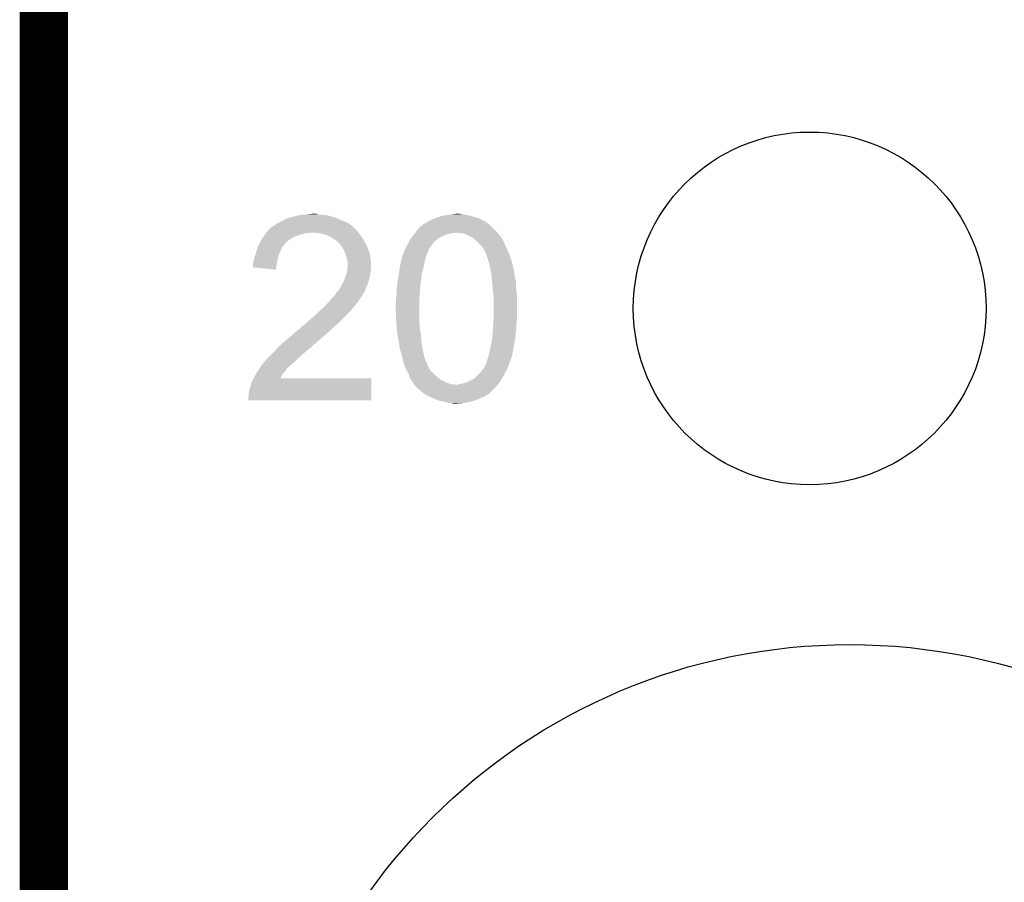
# Model space of a CAD drawing. Extents: x -4 to 126, y -8 to 66.
# Tile 2 of 256: x -4.36 to 0.81, y 1.85 to 6.39. Entities that reach past the tile are written whole.
import ezdxf

# ---------------------------------------------------------------- set-up
doc = ezdxf.new("R2010")
doc.units = 0
doc.layers.get('0').update_dxf_attribs({"linetype": 'CONTINUOUS'})
for name, color, linetype in [('CLICKER_2_FOR_TMPM4L4A_V104_GKO', 14, 'CONTINUOUS'), ('CLICKER_2_FOR_TMPM4L4A_V104_GTO', 11, 'CONTINUOUS'), ('CLICKER_2_FOR_TMPM4L4A_V104_GTS', 8, 'CONTINUOUS')]:
    doc.layers.add(name, color=color, linetype=linetype)

# ---------------------------------------------------------------- blocks, each defined once
blk = doc.blocks.new('ROUND_39')
blk.add_circle((0, 0), 3.1013)
blk = doc.blocks.new('ROUND_43')
blk.add_circle((0, 0), 0.9271)

msp = doc.modelspace()

# ---------------------------------------------------------------- linework, layer by layer
at = {"layer": 'CLICKER_2_FOR_TMPM4L4A_V104_GKO', "const_width": 0.254}
msp.add_lwpolyline([(-4.23672, -3.83286), (-4.23672, 61.95314)], dxfattribs=at)
at = {"layer": 'CLICKER_2_FOR_TMPM4L4A_V104_GTO'}
for points in [[(-2.99466, 5.32384), (-2.979422, 5.33146), (-2.649218, 5.32384), (-2.66954, 5.33146)], [(-2.979422, 5.33146), (-2.954018, 5.344162), (-2.66954, 5.33146), (-2.699176, 5.344162)], [(-2.954018, 5.344162), (-2.943864, 5.3467), (-2.699176, 5.344162), (-2.705098, 5.3467)], [(-2.943864, 5.3467), (-2.9337, 5.34924), (-2.705098, 5.3467), (-2.713988, 5.34924)], [(-2.9337, 5.34924), (-2.915922, 5.35432), (-2.713988, 5.34924), (-2.731768, 5.35432)], [(-2.915922, 5.35432), (-2.90449, 5.35686), (-2.731768, 5.35432), (-2.740658, 5.35686)], [(-2.90449, 5.35686), (-2.893058, 5.3594), (-2.740658, 5.35686), (-2.7559, 5.3594)], [(-2.893058, 5.3594), (-2.8702, 5.36194), (-2.7559, 5.3594), (-2.77368, 5.36194)], [(-2.8702, 5.36194), (-2.84734, 5.36448), (-2.786378, 5.36194), (-2.799078, 5.36448)], [(-2.84734, 5.36448), (-2.821962, 5.367018), (-2.799078, 5.36448), (-2.806698, 5.367018)], [(-2.821962, 5.367018), (-2.821942, 5.36702), (-2.806698, 5.367018), (-2.821942, 5.36702)], [(-2.212344, 5.328918), (-2.20726, 5.33146), (-1.920238, 5.328918), (-1.927856, 5.33146)], [(-2.20726, 5.33146), (-2.202184, 5.333998), (-1.927856, 5.33146), (-1.9304, 5.333998)], [(-2.202184, 5.333998), (-2.1971, 5.33654), (-1.9304, 5.333998), (-1.936116, 5.33654)], [(-2.1971, 5.33654), (-2.178052, 5.34416), (-1.936116, 5.33654), (-1.953258, 5.34416)], [(-2.178052, 5.34416), (-2.171702, 5.3467), (-1.953258, 5.34416), (-1.961726, 5.3467)], [(-2.171702, 5.3467), (-2.15646, 5.35178), (-1.961726, 5.3467), (-1.978662, 5.35178)], [(-2.15646, 5.35178), (-2.141218, 5.35686), (-1.978662, 5.35178), (-1.99898, 5.35686)], [(-2.141218, 5.35686), (-2.10566, 5.36194), (-1.99898, 5.35686), (-2.021842, 5.36194)], [(-2.10566, 5.36194), (-2.08661, 5.36448), (-2.021842, 5.36194), (-2.03962, 5.36448)], [(-2.08661, 5.36448), (-2.067558, 5.36702), (-2.03962, 5.36448), (-2.054858, 5.36702)], [(-3.058156, 5.27812), (-3.053926, 5.283196), (-2.593336, 5.27812), (-2.595878, 5.283196)], [(-3.053926, 5.283196), (-3.045452, 5.29336), (-2.595878, 5.283196), (-2.60604, 5.29336)], [(-3.045452, 5.29336), (-3.042914, 5.293366), (-2.60604, 5.29336), (-2.606046, 5.293366)], [(-3.042914, 5.293366), (-3.040376, 5.295902), (-2.606046, 5.293366), (-2.608582, 5.295902)], [(-3.040376, 5.295902), (-3.0353, 5.298442), (-2.608582, 5.295902), (-2.611122, 5.298442)], [(-3.0353, 5.298442), (-3.032764, 5.300978), (-2.611122, 5.298442), (-2.613658, 5.300978)], [(-3.032764, 5.300978), (-3.030216, 5.303522), (-2.613658, 5.300978), (-2.617218, 5.303522)], [(-3.030216, 5.303522), (-3.02006, 5.308602), (-2.617218, 5.303522), (-2.624328, 5.308602)], [(-3.02006, 5.308602), (-3.013288, 5.31368), (-2.624328, 5.308602), (-2.631438, 5.31368)], [(-3.013288, 5.31368), (-3.009898, 5.31622), (-2.631438, 5.31368), (-2.635882, 5.31622)], [(-3.009898, 5.31622), (-2.99466, 5.32384), (-2.635882, 5.31622), (-2.649218, 5.32384)], [(-2.283692, 5.26796), (-2.274456, 5.28066), (-1.853474, 5.26796), (-1.86436, 5.28066)], [(-2.274456, 5.28066), (-2.27076, 5.28574), (-1.86436, 5.28066), (-1.86944, 5.28574)], [(-2.27076, 5.28574), (-2.245354, 5.3086), (-1.86944, 5.28574), (-1.8923, 5.3086)], [(-2.245354, 5.3086), (-2.24282, 5.308622), (-1.8923, 5.3086), (-1.892322, 5.308622)], [(-2.24282, 5.308622), (-2.242808, 5.311138), (-1.892322, 5.308622), (-1.894838, 5.311138)], [(-2.242808, 5.311138), (-2.242806, 5.311146), (-1.894838, 5.311138), (-1.894848, 5.311146)], [(-2.242806, 5.311146), (-2.232658, 5.316222), (-1.894848, 5.311146), (-1.902462, 5.316222)], [(-2.232658, 5.316222), (-2.22504, 5.3213), (-1.902462, 5.316222), (-1.91008, 5.3213)], [(-2.22504, 5.3213), (-2.217418, 5.32638), (-1.91008, 5.3213), (-1.916852, 5.32638)], [(-2.217418, 5.32638), (-2.212344, 5.328918), (-1.916852, 5.32638), (-1.920238, 5.328918)], [(-3.10134, 5.214622), (-3.093718, 5.229862), (-2.96418, 5.214622), (-2.946762, 5.229862)], [(-3.093718, 5.229862), (-3.092028, 5.2324), (-2.946762, 5.229862), (-2.94386, 5.2324)], [(-3.092028, 5.2324), (-3.08356, 5.2451), (-2.94386, 5.2324), (-2.921002, 5.2451)], [(-3.08356, 5.2451), (-3.076306, 5.255258), (-2.921002, 5.2451), (-2.895602, 5.255258)], [(-3.076306, 5.255258), (-3.07086, 5.26288), (-2.895602, 5.255258), (-2.865122, 5.26288)], [(-3.07086, 5.26288), (-3.068744, 5.26542), (-2.865122, 5.26288), (-2.854962, 5.26542)], [(-3.068744, 5.26542), (-3.066628, 5.267958), (-2.839724, 5.26542), (-2.832102, 5.267958)], [(-3.066628, 5.267958), (-3.066626, 5.26796), (-2.832102, 5.267958), (-2.824478, 5.26796)], [(-3.066626, 5.26796), (-3.062394, 5.273038), (-2.582332, 5.26796), (-2.585718, 5.273038)], [(-3.062394, 5.273038), (-3.058156, 5.27812), (-2.585718, 5.273038), (-2.593336, 5.27812)], [(-2.794, 5.26542), (-2.824478, 5.26796), (-2.58064, 5.26542), (-2.582332, 5.26796)], [(-2.768602, 5.26034), (-2.794, 5.26542), (-2.576828, 5.26034), (-2.58064, 5.26542)], [(-2.745742, 5.25272), (-2.768602, 5.26034), (-2.571114, 5.25272), (-2.576828, 5.26034)], [(-2.730498, 5.245098), (-2.745742, 5.25272), (-2.565398, 5.245098), (-2.571114, 5.25272)], [(-2.725422, 5.24256), (-2.730498, 5.245098), (-2.563874, 5.24256), (-2.565398, 5.245098)], [(-2.710182, 5.232402), (-2.725422, 5.24256), (-2.55778, 5.232402), (-2.563874, 5.24256)], [(-2.700026, 5.227322), (-2.710182, 5.232402), (-2.554732, 5.227322), (-2.55778, 5.232402)], [(-2.31775, 5.219702), (-2.312672, 5.22986), (-2.184398, 5.219702), (-2.1717, 5.22986)], [(-2.312672, 5.22986), (-2.3114, 5.2324), (-2.1717, 5.22986), (-2.168316, 5.2324)], [(-2.3114, 5.2324), (-2.307336, 5.237482), (-2.168316, 5.2324), (-2.16154, 5.237482)], [(-2.307336, 5.237482), (-2.297176, 5.25018), (-2.16154, 5.237482), (-2.13868, 5.25018)], [(-2.297176, 5.25018), (-2.29108, 5.2578), (-2.13868, 5.25018), (-2.118358, 5.2578)], [(-2.29108, 5.2578), (-2.287386, 5.26288), (-2.118358, 5.2578), (-2.09804, 5.26288)], [(-2.287386, 5.26288), (-2.285538, 5.265422), (-2.09804, 5.26288), (-2.082798, 5.265422)], [(-2.285538, 5.265422), (-2.283692, 5.26796), (-2.082798, 5.265422), (-2.077716, 5.26796)], [(-2.054858, 5.26542), (-2.070102, 5.26796), (-1.851296, 5.26542), (-1.853474, 5.26796)], [(-2.037076, 5.265418), (-2.054858, 5.26542), (-1.851294, 5.265418), (-1.851296, 5.26542)], [(-2.03073, 5.26288), (-2.037076, 5.265418), (-1.84912, 5.26288), (-1.851294, 5.265418)], [(-2.01168, 5.25526), (-2.03073, 5.26288), (-1.842454, 5.25526), (-1.84912, 5.26288)], [(-1.98628, 5.242558), (-2.01168, 5.25526), (-1.831342, 5.242558), (-1.842454, 5.25526)], [(-1.986274, 5.242554), (-1.98628, 5.242558), (-1.83134, 5.242554), (-1.831342, 5.242558)], [(-1.982888, 5.240014), (-1.986274, 5.242554), (-1.831336, 5.240014), (-1.83134, 5.242554)], [(-1.972738, 5.232402), (-1.982888, 5.240014), (-1.82626, 5.232402), (-1.831336, 5.240014)], [(-1.96596, 5.227318), (-1.972738, 5.232402), (-1.82321, 5.227318), (-1.82626, 5.232402)], [(-3.12166, 5.16128), (-3.116972, 5.17652), (-2.997202, 5.16128), (-2.98958, 5.17652)], [(-3.116972, 5.17652), (-3.111502, 5.194296), (-2.98958, 5.17652), (-2.981962, 5.194296)], [(-3.111502, 5.194296), (-3.1115, 5.1943), (-2.981962, 5.194296), (-2.98196, 5.1943)], [(-3.1115, 5.1943), (-3.106422, 5.204458), (-2.98196, 5.1943), (-2.971802, 5.204458)], [(-3.106422, 5.204458), (-3.10261, 5.21208), (-2.971802, 5.204458), (-2.96672, 5.21208)], [(-3.10261, 5.21208), (-3.10134, 5.214622), (-2.96672, 5.21208), (-2.96418, 5.214622)], [(-2.69494, 5.219704), (-2.700026, 5.227322), (-2.55016, 5.219704), (-2.554732, 5.227322)], [(-2.689864, 5.217162), (-2.69494, 5.219704), (-2.548636, 5.217162), (-2.55016, 5.219704)], [(-2.681152, 5.207002), (-2.689864, 5.217162), (-2.54254, 5.207002), (-2.548636, 5.217162)], [(-2.67462, 5.199382), (-2.681152, 5.207002), (-2.539608, 5.199382), (-2.54254, 5.207002)], [(-2.66192, 5.179058), (-2.67462, 5.199382), (-2.531792, 5.179058), (-2.539608, 5.199382)], [(-2.65938, 5.17398), (-2.66192, 5.179058), (-2.52984, 5.17398), (-2.531792, 5.179058)], [(-2.341878, 5.173984), (-2.338494, 5.179062), (-2.21488, 5.173984), (-2.21234, 5.179062)], [(-2.338494, 5.179062), (-2.3368, 5.181602), (-2.21234, 5.179062), (-2.211492, 5.181602)], [(-2.3368, 5.181602), (-2.33426, 5.186682), (-2.211492, 5.181602), (-2.209796, 5.186682)], [(-2.33426, 5.186682), (-2.330448, 5.194306), (-2.209796, 5.186682), (-2.20218, 5.194306)], [(-2.330448, 5.194306), (-2.32918, 5.196844), (-2.20218, 5.194306), (-2.202176, 5.196844)], [(-2.32918, 5.196844), (-2.322832, 5.20954), (-2.202176, 5.196844), (-2.19202, 5.20954)], [(-2.322832, 5.20954), (-2.31775, 5.219702), (-2.19202, 5.20954), (-2.184398, 5.219702)], [(-1.95834, 5.219698), (-1.96596, 5.227318), (-1.81864, 5.219698), (-1.82321, 5.227318)], [(-1.940562, 5.20192), (-1.95834, 5.219698), (-1.81102, 5.20192), (-1.81864, 5.219698)], [(-1.932938, 5.194296), (-1.940562, 5.20192), (-1.80763, 5.194296), (-1.81102, 5.20192)], [(-1.930386, 5.18922), (-1.932938, 5.194296), (-1.805374, 5.18922), (-1.80763, 5.194296)], [(-1.92786, 5.189198), (-1.930386, 5.18922), (-1.805364, 5.189198), (-1.805374, 5.18922)], [(-1.927858, 5.186676), (-1.92786, 5.189198), (-1.804244, 5.186676), (-1.805364, 5.189198)], [(-1.9177, 5.1689), (-1.927858, 5.186676), (-1.796344, 5.1689), (-1.804244, 5.186676)], [(-3.1369, 5.105402), (-3.131818, 5.1308), (-3.011978, 5.105402), (-3.00736, 5.1308)], [(-3.131818, 5.1308), (-3.123354, 5.156198), (-3.00736, 5.1308), (-2.999742, 5.156198)], [(-3.123354, 5.156198), (-3.12166, 5.16128), (-2.999742, 5.156198), (-2.997202, 5.16128)], [(-2.65176, 5.158742), (-2.65938, 5.17398), (-2.52331, 5.158742), (-2.52984, 5.17398)], [(-2.651122, 5.156196), (-2.65176, 5.158742), (-2.52222, 5.156196), (-2.52331, 5.158742)], [(-2.646678, 5.13842), (-2.651122, 5.156196), (-2.519996, 5.13842), (-2.52222, 5.156196)], [(-2.641602, 5.12318), (-2.646678, 5.13842), (-2.518092, 5.12318), (-2.519996, 5.13842)], [(-2.357686, 5.12318), (-2.35712, 5.12572), (-2.23266, 5.12318), (-2.231936, 5.12572)], [(-2.35712, 5.12572), (-2.353312, 5.14096), (-2.231936, 5.12572), (-2.22758, 5.14096)], [(-2.353312, 5.14096), (-2.35204, 5.146042), (-2.22758, 5.14096), (-2.225886, 5.146042)], [(-2.35204, 5.146042), (-2.352034, 5.148586), (-2.225886, 5.146042), (-2.225038, 5.148586)], [(-2.352034, 5.148586), (-2.349498, 5.151124), (-2.225038, 5.148586), (-2.224192, 5.151124)], [(-2.349498, 5.151124), (-2.346962, 5.1562), (-2.224192, 5.151124), (-2.2225, 5.1562)], [(-2.346962, 5.1562), (-2.34696, 5.156202), (-2.2225, 5.1562), (-2.2225, 5.156202)], [(-2.34696, 5.156202), (-2.344422, 5.16382), (-2.2225, 5.156202), (-2.219452, 5.16382)], [(-2.344422, 5.16382), (-2.343152, 5.1689), (-2.219452, 5.16382), (-2.21742, 5.1689)], [(-2.343152, 5.1689), (-2.341878, 5.173984), (-2.21742, 5.1689), (-2.21488, 5.173984)], [(-1.912256, 5.1562), (-1.9177, 5.1689), (-1.7907, 5.1562), (-1.796344, 5.1689)], [(-1.91008, 5.15112), (-1.912256, 5.1562), (-1.788852, 5.15112), (-1.7907, 5.1562)], [(-1.90246, 5.12826), (-1.91008, 5.15112), (-1.78054, 5.12826), (-1.788852, 5.15112)], [(-1.902458, 5.128258), (-1.90246, 5.12826), (-1.78054, 5.128258), (-1.78054, 5.12826)], [(-1.89484, 5.102862), (-1.902458, 5.128258), (-1.77419, 5.102862), (-1.78054, 5.128258)], [(-3.139426, 5.085106), (-3.1369, 5.090164), (-3.015412, 5.085106), (-3.014566, 5.090164)], [(-3.01754, 5.072382), (-3.139426, 5.085106), (-3.01754, 5.072382), (-3.015412, 5.085106)], [(-3.1369, 5.10286), (-3.1369, 5.105402), (-3.01244, 5.10286), (-3.011978, 5.105402)], [(-3.1369, 5.090164), (-3.1369, 5.10286), (-3.014566, 5.090164), (-3.01244, 5.10286)], [(-2.640076, 5.115558), (-2.641602, 5.12318), (-2.51714, 5.115558), (-2.518092, 5.12318)], [(-2.6416, 5.072378), (-2.641346, 5.074918), (-2.517564, 5.072378), (-2.51714, 5.074918)], [(-2.641346, 5.074918), (-2.63906, 5.097778), (-2.51714, 5.074918), (-2.51714, 5.097778)], [(-2.63906, 5.110482), (-2.640076, 5.115558), (-2.51714, 5.110482), (-2.51714, 5.115558)], [(-2.63906, 5.097778), (-2.63906, 5.110482), (-2.51714, 5.097778), (-2.51714, 5.110482)], [(-2.37109, 5.049522), (-2.366434, 5.077458), (-2.25044, 5.049522), (-2.24282, 5.077458)], [(-2.366434, 5.077458), (-2.3622, 5.10286), (-2.24282, 5.077458), (-2.237176, 5.10286)], [(-2.3622, 5.10286), (-2.357686, 5.12318), (-2.237176, 5.10286), (-2.23266, 5.12318)], [(-1.893822, 5.097778), (-1.89484, 5.102862), (-1.77292, 5.097778), (-1.77419, 5.102862)], [(-1.893314, 5.095234), (-1.893822, 5.097778), (-1.772914, 5.095234), (-1.77292, 5.097778)], [(-1.892806, 5.092696), (-1.893314, 5.095234), (-1.770378, 5.092696), (-1.772914, 5.095234)], [(-1.89179, 5.087616), (-1.892806, 5.092696), (-1.76784, 5.087616), (-1.770378, 5.092696)], [(-1.890266, 5.079998), (-1.89179, 5.087616), (-1.767838, 5.079998), (-1.76784, 5.087616)], [(-1.888742, 5.072376), (-1.890266, 5.079998), (-1.7653, 5.072376), (-1.767838, 5.079998)], [(-2.665874, 5.001258), (-2.65684, 5.02158), (-2.53238, 5.001258), (-2.5273, 5.02158)], [(-2.65684, 5.02158), (-2.648714, 5.0419), (-2.5273, 5.02158), (-2.52222, 5.0419)], [(-2.648714, 5.0419), (-2.64668, 5.046982), (-2.52222, 5.0419), (-2.521494, 5.046982)], [(-2.64668, 5.046982), (-2.64414, 5.05968), (-2.521494, 5.046982), (-2.51968, 5.05968)], [(-2.64414, 5.05968), (-2.6416, 5.072378), (-2.51968, 5.05968), (-2.517564, 5.072378)], [(-2.37744, 5.01142), (-2.375748, 5.02158), (-2.254432, 5.01142), (-2.25298, 5.02158)], [(-2.375748, 5.02158), (-2.37109, 5.049522), (-2.25298, 5.02158), (-2.25044, 5.049522)], [(-1.88671, 5.062218), (-1.888742, 5.072376), (-1.7653, 5.062218), (-1.7653, 5.072376)], [(-1.88468, 5.05206), (-1.88671, 5.062218), (-1.763268, 5.05206), (-1.7653, 5.062218)], [(-1.883228, 5.03682), (-1.88468, 5.05206), (-1.76022, 5.03682), (-1.763268, 5.05206)], [(-1.881776, 5.02158), (-1.883228, 5.03682), (-1.75768, 5.02158), (-1.76022, 5.03682)], [(-1.880082, 5.003798), (-1.881776, 5.02158), (-1.75514, 5.003798), (-1.75768, 5.02158)], [(-2.687318, 4.965702), (-2.683934, 4.97078), (-2.547112, 4.965702), (-2.54508, 4.97078)], [(-2.683934, 4.97078), (-2.68055, 4.975856), (-2.54508, 4.97078), (-2.542542, 4.975856)], [(-2.68055, 4.975856), (-2.678858, 4.978396), (-2.542542, 4.975856), (-2.54254, 4.978396)], [(-2.678858, 4.978396), (-2.677162, 4.980938), (-2.54254, 4.978396), (-2.541412, 4.980938)], [(-2.677162, 4.980938), (-2.667, 4.998722), (-2.541412, 4.980938), (-2.533508, 4.998722)], [(-2.667, 4.998722), (-2.665874, 5.001258), (-2.533508, 4.998722), (-2.53238, 5.001258)], [(-2.38252, 4.9657), (-2.380264, 4.98602), (-2.259512, 4.9657), (-2.25806, 4.98602)], [(-2.380264, 4.98602), (-2.37744, 5.01142), (-2.25806, 4.98602), (-2.254432, 5.01142)], [(-1.8796, 4.99872), (-1.880082, 5.003798), (-1.75514, 4.99872), (-1.75514, 5.003798)], [(-1.878214, 4.98348), (-1.8796, 4.99872), (-1.75514, 4.98348), (-1.75514, 4.99872)], [(-1.87706, 4.97078), (-1.878214, 4.98348), (-1.753552, 4.97078), (-1.75514, 4.98348)], [(-1.876212, 4.96316), (-1.87706, 4.97078), (-1.7526, 4.96316), (-1.753552, 4.97078)], [(-2.753358, 4.88696), (-2.722882, 4.92252), (-2.599056, 4.88696), (-2.572386, 4.92252)], [(-2.722882, 4.92252), (-2.720342, 4.92506), (-2.572386, 4.92252), (-2.57048, 4.92506)], [(-2.720342, 4.92506), (-2.70764, 4.93776), (-2.57048, 4.92506), (-2.563224, 4.93776)], [(-2.70764, 4.93776), (-2.704254, 4.942842), (-2.563224, 4.93776), (-2.560318, 4.942842)], [(-2.704254, 4.942842), (-2.69748, 4.953004), (-2.560318, 4.942842), (-2.553546, 4.953004)], [(-2.69748, 4.953004), (-2.697458, 4.95554), (-2.553546, 4.953004), (-2.551854, 4.95554)], [(-2.697458, 4.95554), (-2.694934, 4.955546), (-2.551854, 4.95554), (-2.55185, 4.955546)], [(-2.694934, 4.955546), (-2.692404, 4.958078), (-2.55185, 4.955546), (-2.550162, 4.958078)], [(-2.692404, 4.958078), (-2.689858, 4.960624), (-2.550162, 4.958078), (-2.549144, 4.960624)], [(-2.689858, 4.960624), (-2.687318, 4.965702), (-2.549144, 4.960624), (-2.547112, 4.965702)], [(-2.38506, 4.9276), (-2.38252, 4.945382), (-2.26203, 4.9276), (-2.260918, 4.945382)], [(-2.38506, 4.909822), (-2.38506, 4.9276), (-2.26314, 4.909822), (-2.26203, 4.9276)], [(-2.38252, 4.95046), (-2.38252, 4.9657), (-2.2606, 4.95046), (-2.259512, 4.9657)], [(-2.38252, 4.945382), (-2.38252, 4.95046), (-2.260918, 4.945382), (-2.2606, 4.95046)], [(-1.873672, 4.940298), (-1.876212, 4.96316), (-1.75006, 4.940298), (-1.7526, 4.96316)], [(-1.87198, 4.925058), (-1.873672, 4.940298), (-1.75006, 4.925058), (-1.75006, 4.940298)], [(-1.87198, 4.82346), (-1.87198, 4.925058), (-1.75006, 4.82346), (-1.75006, 4.925058)], [(-2.78345, 4.85902), (-2.756094, 4.88442), (-2.62128, 4.85902), (-2.60096, 4.88442)], [(-2.756094, 4.88442), (-2.753358, 4.88696), (-2.60096, 4.88442), (-2.599056, 4.88696)], [(-2.3876, 4.894582), (-2.385062, 4.90982), (-2.26314, 4.894582), (-2.26314, 4.90982)], [(-2.3876, 4.866638), (-2.3876, 4.894582), (-2.26314, 4.866638), (-2.26314, 4.894582)], [(-2.384524, 4.808222), (-2.3876, 4.866638), (-2.26314, 4.808222), (-2.26314, 4.866638)], [(-2.385062, 4.90982), (-2.38506, 4.909822), (-2.26314, 4.90982), (-2.26314, 4.909822)], [(-2.84226, 4.80568), (-2.82448, 4.82092), (-2.67462, 4.80568), (-2.65938, 4.82092)], [(-2.82448, 4.82092), (-2.78345, 4.85902), (-2.65938, 4.82092), (-2.62128, 4.85902)], [(-1.873092, 4.80568), (-1.87198, 4.82346), (-1.75006, 4.80568), (-1.75006, 4.82346)], [(-2.893698, 4.75996), (-2.887978, 4.767582), (-2.72288, 4.75996), (-2.715258, 4.767582)], [(-2.887978, 4.767582), (-2.87528, 4.77774), (-2.715258, 4.767582), (-2.7051, 4.77774)], [(-2.87528, 4.77774), (-2.875278, 4.777742), (-2.7051, 4.77774), (-2.705098, 4.777742)], [(-2.875278, 4.777742), (-2.857502, 4.79044), (-2.705098, 4.777742), (-2.68986, 4.79044)], [(-2.857502, 4.79044), (-2.857498, 4.790442), (-2.68986, 4.79044), (-2.689858, 4.790442)], [(-2.857498, 4.790442), (-2.84226, 4.80568), (-2.689858, 4.790442), (-2.67462, 4.80568)], [(-2.383322, 4.78536), (-2.384524, 4.808222), (-2.2606, 4.78536), (-2.26314, 4.808222)], [(-2.38252, 4.77012), (-2.383322, 4.78536), (-2.2606, 4.77012), (-2.2606, 4.78536)], [(-2.381566, 4.762502), (-2.38252, 4.77012), (-2.2606, 4.762502), (-2.2606, 4.77012)], [(-2.378392, 4.737102), (-2.381566, 4.762502), (-2.25552, 4.737102), (-2.2606, 4.762502)], [(-1.87706, 4.74726), (-1.87561, 4.76758), (-1.754858, 4.74726), (-1.7526, 4.76758)], [(-1.87561, 4.76758), (-1.87452, 4.78282), (-1.7526, 4.76758), (-1.7526, 4.78282)], [(-1.87452, 4.78282), (-1.874204, 4.787898), (-1.7526, 4.78282), (-1.7526, 4.787898)], [(-1.874204, 4.787898), (-1.873092, 4.80568), (-1.7526, 4.787898), (-1.75006, 4.80568)], [(-2.955406, 4.70916), (-2.913382, 4.744718), (-2.7813, 4.70916), (-2.740664, 4.744718)], [(-2.913382, 4.744718), (-2.91338, 4.74472), (-2.740664, 4.744718), (-2.74066, 4.74472)], [(-2.91338, 4.74472), (-2.905756, 4.752342), (-2.74066, 4.74472), (-2.731768, 4.752342)], [(-2.905756, 4.752342), (-2.8956, 4.757424), (-2.731768, 4.752342), (-2.72584, 4.757424)], [(-2.8956, 4.757424), (-2.893698, 4.75996), (-2.72584, 4.757424), (-2.72288, 4.75996)], [(-2.37744, 4.72948), (-2.378392, 4.737102), (-2.254826, 4.72948), (-2.25552, 4.737102)], [(-2.36982, 4.68884), (-2.37744, 4.72948), (-2.251132, 4.68884), (-2.254826, 4.72948)], [(-1.88976, 4.65836), (-1.8796, 4.714238), (-1.768264, 4.65836), (-1.758952, 4.714238)], [(-1.8796, 4.714238), (-1.879014, 4.72186), (-1.758952, 4.714238), (-1.75768, 4.72186)], [(-1.879014, 4.72186), (-1.87706, 4.74726), (-1.75768, 4.72186), (-1.754858, 4.74726)], [(-3.011876, 4.65836), (-3.00736, 4.66344), (-2.83972, 4.65836), (-2.832948, 4.66344)], [(-3.00736, 4.66344), (-3.00457, 4.665978), (-2.832948, 4.66344), (-2.829562, 4.665978)], [(-3.00457, 4.665978), (-2.993394, 4.676138), (-2.829562, 4.665978), (-2.821942, 4.676138)], [(-2.993394, 4.676138), (-2.987806, 4.681218), (-2.821942, 4.676138), (-2.814322, 4.681218)], [(-2.987806, 4.681218), (-2.985012, 4.683758), (-2.814322, 4.681218), (-2.809246, 4.683758)], [(-2.985012, 4.683758), (-2.979436, 4.688826), (-2.809246, 4.683758), (-2.806706, 4.688826)], [(-2.979436, 4.688826), (-2.97942, 4.68884), (-2.806706, 4.688826), (-2.804166, 4.68884)], [(-2.97942, 4.68884), (-2.955406, 4.70916), (-2.804166, 4.68884), (-2.7813, 4.70916)], [(-2.36873, 4.68122), (-2.36982, 4.68884), (-2.25044, 4.68122), (-2.251132, 4.68884)], [(-2.36474, 4.653282), (-2.36873, 4.68122), (-2.244852, 4.653282), (-2.25044, 4.68122)], [(-3.06832, 4.59994), (-3.05054, 4.61772), (-2.90576, 4.59994), (-2.88798, 4.61772)], [(-3.05054, 4.61772), (-3.02768, 4.64058), (-2.88798, 4.61772), (-2.86258, 4.64058)], [(-3.02768, 4.64058), (-3.011876, 4.65836), (-2.86258, 4.64058), (-2.83972, 4.65836)], [(-2.35458, 4.620258), (-2.36474, 4.653282), (-2.238246, 4.620258), (-2.244852, 4.653282)], [(-2.35077, 4.605022), (-2.35458, 4.620258), (-2.2352, 4.605022), (-2.238246, 4.620258)], [(-1.90839, 4.589776), (-1.901616, 4.610098), (-1.78562, 4.589776), (-1.778002, 4.610098)], [(-1.901616, 4.610098), (-1.899922, 4.61518), (-1.778002, 4.610098), (-1.776732, 4.61518)], [(-1.899922, 4.61518), (-1.896534, 4.63042), (-1.776732, 4.61518), (-1.77292, 4.63042)], [(-1.896534, 4.63042), (-1.89484, 4.63804), (-1.77292, 4.63042), (-1.77165, 4.63804)], [(-1.89484, 4.63804), (-1.88976, 4.65836), (-1.77165, 4.63804), (-1.768264, 4.65836)], [(-3.10727, 4.546596), (-3.095418, 4.564374), (-2.964182, 4.546596), (-2.946406, 4.564374)], [(-3.095418, 4.564374), (-3.095414, 4.56438), (-2.946406, 4.564374), (-2.94387, 4.56438)], [(-3.095414, 4.56438), (-3.090336, 4.571998), (-2.94387, 4.56438), (-2.938782, 4.571998)], [(-3.090336, 4.571998), (-3.08864, 4.57454), (-2.938782, 4.571998), (-2.935394, 4.57454)], [(-3.08864, 4.57454), (-3.084576, 4.57962), (-2.935394, 4.57454), (-2.928618, 4.57962)], [(-3.084576, 4.57962), (-3.070352, 4.5974), (-2.928618, 4.57962), (-2.9083, 4.5974)], [(-3.070352, 4.5974), (-3.06832, 4.59994), (-2.9083, 4.5974), (-2.90576, 4.59994)], [(-2.34696, 4.58978), (-2.35077, 4.605022), (-2.227578, 4.58978), (-2.2352, 4.605022)], [(-2.345436, 4.5847), (-2.34696, 4.58978), (-2.22504, 4.5847), (-2.227578, 4.58978)], [(-2.339342, 4.56438), (-2.345436, 4.5847), (-2.21742, 4.56438), (-2.22504, 4.5847)], [(-2.331438, 4.546602), (-2.339342, 4.56438), (-2.207262, 4.546602), (-2.21742, 4.56438)], [(-1.922788, 4.554218), (-1.92024, 4.561838), (-1.799592, 4.554218), (-1.79578, 4.561838)], [(-1.92024, 4.561838), (-1.91516, 4.572), (-1.79578, 4.561838), (-1.793238, 4.572)], [(-1.91516, 4.572), (-1.912114, 4.579618), (-1.793238, 4.572), (-1.7907, 4.579618)], [(-1.912114, 4.579618), (-1.910082, 4.584696), (-1.7907, 4.579618), (-1.788162, 4.584696)], [(-1.910082, 4.584696), (-1.91008, 4.5847), (-1.788162, 4.584696), (-1.78816, 4.5847)], [(-1.91008, 4.5847), (-1.909236, 4.587234), (-1.78816, 4.5847), (-1.785626, 4.587234)], [(-1.909236, 4.587234), (-1.90839, 4.589776), (-1.785626, 4.587234), (-1.78562, 4.589776)], [(-3.133636, 4.50088), (-3.12928, 4.511042), (-2.99462, 4.50088), (-2.98854, 4.511042)], [(-3.12928, 4.511042), (-3.120574, 4.526278), (-2.98854, 4.511042), (-2.979422, 4.526278)], [(-3.120574, 4.526278), (-3.11912, 4.52882), (-2.979422, 4.526278), (-2.976882, 4.52882)], [(-3.11912, 4.52882), (-3.11404, 4.53644), (-2.976882, 4.52882), (-2.969262, 4.53644)], [(-3.11404, 4.53644), (-3.10727, 4.546596), (-2.969262, 4.53644), (-2.964182, 4.546596)], [(-2.330308, 4.54406), (-2.331438, 4.546602), (-2.204722, 4.54406), (-2.207262, 4.546602)], [(-2.32918, 4.541522), (-2.330308, 4.54406), (-2.202816, 4.541522), (-2.204722, 4.54406)], [(-2.324824, 4.533902), (-2.32918, 4.541522), (-2.1971, 4.533902), (-2.202816, 4.541522)], [(-2.31902, 4.523742), (-2.324824, 4.533902), (-2.18694, 4.523742), (-2.1971, 4.533902)], [(-2.318292, 4.521198), (-2.31902, 4.523742), (-2.184398, 4.521198), (-2.18694, 4.523742)], [(-2.314666, 4.5085), (-2.318292, 4.521198), (-2.16916, 4.5085), (-2.184398, 4.521198)], [(-2.313942, 4.50596), (-2.314666, 4.5085), (-2.165772, 4.50596), (-2.16916, 4.5085)], [(-2.306322, 4.493262), (-2.313942, 4.50596), (-2.14884, 4.493262), (-2.165772, 4.50596)], [(-1.973584, 4.500878), (-1.971042, 4.50342), (-1.82788, 4.500878), (-1.826262, 4.50342)], [(-1.971042, 4.50342), (-1.945642, 4.52882), (-1.826262, 4.50342), (-1.81356, 4.52882)], [(-1.945642, 4.52882), (-1.94056, 4.5339), (-1.81356, 4.52882), (-1.810738, 4.5339)], [(-1.94056, 4.5339), (-1.930404, 4.546596), (-1.810738, 4.5339), (-1.803686, 4.546596)], [(-1.930404, 4.546596), (-1.9304, 4.549134), (-1.803686, 4.546596), (-1.802276, 4.549134)], [(-1.9304, 4.549134), (-1.92786, 4.551678), (-1.802276, 4.549134), (-1.800862, 4.551678)], [(-1.92786, 4.551678), (-1.927858, 4.55168), (-1.800862, 4.551678), (-1.80086, 4.55168)], [(-1.927858, 4.55168), (-1.922788, 4.554218), (-1.80086, 4.55168), (-1.799592, 4.554218)], [(-3.157218, 4.439922), (-3.152138, 4.45262), (-2.514612, 4.439922), (-2.51461, 4.45262)], [(-3.152138, 4.45262), (-3.14706, 4.470402), (-2.51461, 4.45262), (-2.514606, 4.470402)], [(-3.14706, 4.470402), (-3.147058, 4.472942), (-2.514606, 4.470402), (-2.514606, 4.472942)], [(-3.147058, 4.472942), (-3.14452, 4.480562), (-2.514606, 4.472942), (-2.514604, 4.480562)], [(-3.14452, 4.480562), (-3.1369, 4.493262), (-2.514604, 4.480562), (-2.514602, 4.493262)], [(-3.1369, 4.493262), (-3.133646, 4.500858), (-2.514602, 4.493262), (-2.5146, 4.500858)], [(-3.133646, 4.500858), (-3.133636, 4.50088), (-2.5146, 4.500858), (-2.99462, 4.50088)], [(-2.2987, 4.4831), (-2.306322, 4.493262), (-2.128518, 4.4831), (-2.14884, 4.493262)], [(-2.297006, 4.48056), (-2.2987, 4.4831), (-2.12344, 4.48056), (-2.128518, 4.4831)], [(-2.293622, 4.475482), (-2.297006, 4.48056), (-2.110744, 4.475482), (-2.12344, 4.48056)], [(-2.291082, 4.470404), (-2.293622, 4.475482), (-2.098048, 4.470404), (-2.110744, 4.475482)], [(-2.29108, 4.470402), (-2.291082, 4.470404), (-2.098044, 4.470402), (-2.098048, 4.470404)], [(-2.291078, 4.4704), (-2.29108, 4.470402), (-2.082802, 4.4704), (-2.098044, 4.470402)], [(-2.2889, 4.46786), (-2.291078, 4.4704), (-2.067562, 4.46786), (-2.082802, 4.4704)], [(-2.275842, 4.45262), (-2.2889, 4.46786), (-1.864616, 4.45262), (-1.8509, 4.46786)], [(-2.272878, 4.45008), (-2.275842, 4.45262), (-1.8669, 4.45008), (-1.864616, 4.45262)], [(-2.059944, 4.46786), (-2.054862, 4.470398), (-1.8509, 4.46786), (-1.848614, 4.470398)], [(-2.054862, 4.470398), (-2.03962, 4.47294), (-1.848614, 4.470398), (-1.846328, 4.47294)], [(-2.03962, 4.47294), (-2.029466, 4.475478), (-1.846328, 4.47294), (-1.844042, 4.475478)], [(-2.029466, 4.475478), (-2.019302, 4.478018), (-1.844042, 4.475478), (-1.842426, 4.478018)], [(-2.019302, 4.478018), (-1.973584, 4.500878), (-1.842426, 4.478018), (-1.82788, 4.500878)], [(-3.1623, 4.401822), (-3.15976, 4.411982), (-2.51462, 4.401822), (-2.514618, 4.411982)], [(-3.1623, 4.386602), (-3.1623, 4.401822), (-2.514622, 4.386602), (-2.51462, 4.401822)], [(-3.15976, 4.424682), (-3.157218, 4.439922), (-2.514616, 4.424682), (-2.514612, 4.439922)], [(-3.15976, 4.411982), (-3.15976, 4.424682), (-2.514618, 4.411982), (-2.514616, 4.424682)], [(-2.24028, 4.42214), (-2.272878, 4.45008), (-1.894844, 4.42214), (-1.8669, 4.45008)], [(-2.235834, 4.4196), (-2.24028, 4.42214), (-1.897384, 4.4196), (-1.894844, 4.42214)], [(-2.23138, 4.417056), (-2.235834, 4.4196), (-1.905002, 4.417056), (-1.897384, 4.4196)], [(-2.222498, 4.41198), (-2.23138, 4.417056), (-1.91008, 4.41198), (-1.905002, 4.417056)], [(-2.212338, 4.4069), (-2.222498, 4.41198), (-1.9177, 4.4069), (-1.91008, 4.41198)], [(-2.20218, 4.40182), (-2.212338, 4.4069), (-1.92913, 4.40182), (-1.9177, 4.4069)], [(-2.190326, 4.39674), (-2.20218, 4.40182), (-1.94056, 4.39674), (-1.92913, 4.40182)], [(-2.514622, 4.38658), (-3.1623, 4.386602), (-2.514622, 4.38658), (-2.514622, 4.386602)], [(-2.166622, 4.38658), (-2.190326, 4.39674), (-1.965956, 4.38658), (-1.94056, 4.39674)], [(-2.166614, 4.386578), (-2.166622, 4.38658), (-1.96596, 4.386578), (-1.965956, 4.38658)], [(-2.148842, 4.3815), (-2.166614, 4.386578), (-1.984584, 4.3815), (-1.96596, 4.386578)], [(-2.1336, 4.37896), (-2.148842, 4.3815), (-1.993898, 4.37896), (-1.984584, 4.3815)], [(-2.118362, 4.373882), (-2.1336, 4.37896), (-2.017598, 4.373882), (-1.993898, 4.37896)], [(-2.103122, 4.37134), (-2.118362, 4.373882), (-2.02946, 4.37134), (-2.017598, 4.373882)], [(-2.082802, 4.3688), (-2.092962, 4.37134), (-2.067558, 4.3688), (-2.02946, 4.37134)]]:
    msp.add_solid(points, dxfattribs=at)

# ---------------------------------------------------------------- block references
at = {"layer": 'CLICKER_2_FOR_TMPM4L4A_V104_GTS'}
for name, p in [('ROUND_43', (-0.21082, 4.86918)), ('ROUND_39', (0, 0))]:
    msp.add_blockref(name, p, dxfattribs=at)

doc.saveas('drawing.dxf')
